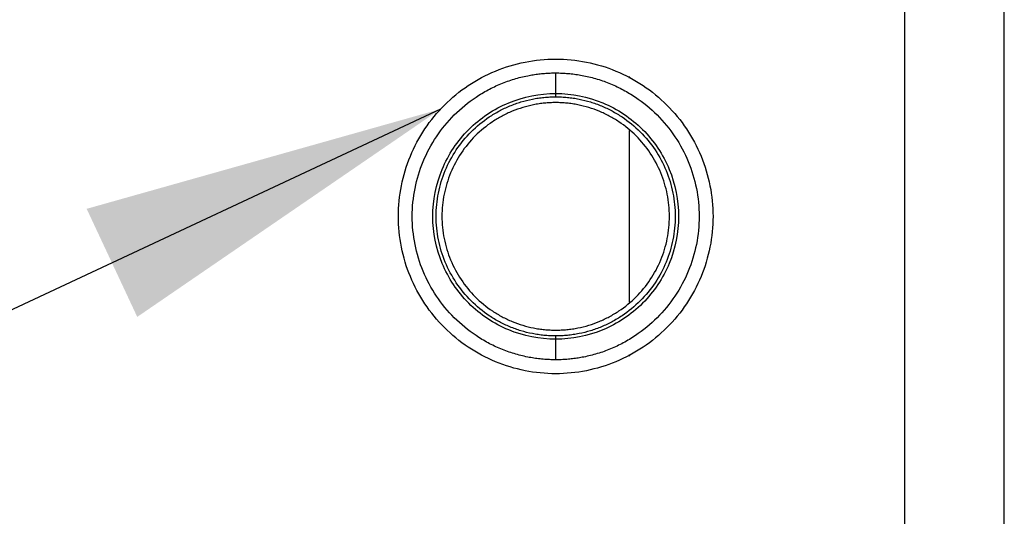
# Model space of a CAD drawing. Header units: inches. Extents: x 3 to 150, y 3 to 116.
# Tile 21 of 57: x 37.24 to 42.18, y 91.8 to 94.3. Entities that reach past the tile are written whole.
import ezdxf

# ---------------------------------------------------------------- set-up
doc = ezdxf.new("R2010")
doc.units = ezdxf.units.IN
doc.header["$LTSCALE"] = 14
doc.header["$MEASUREMENT"] = 0
doc.layers.add('TEXT', color=140, linetype='Continuous', lineweight=25)
doc.dimstyles.new('SLDDIMSTYLE3', dxfattribs={"dimtxt": 0.18, "dimasz": 1.82, "dimexe": 0, "dimexo": 0.0625, "dimgap": 0, "dimtad": 0, "dimtih": 1, "dimtoh": 1, "dimdec": 0, "dimrnd": 1e-09, "dimzin": 0, "dimdsep": 46, "dimtxsty": 'Standard', "dimsah": 1, "dimcen": 0.09, "dimadec": 0, "dimazin": 0, "dimtfac": 1.82, "dimtdec": 0, "dimtofl": 0, "dimtmove": 0, "dimatfit": 3, "dimfxl": 0, "dimfrac": 2, "dimtolj": 1, "dimtzin": 0, "dimarcsym": 0})

msp = doc.modelspace()

# ---------------------------------------------------------------- linework, layer by layer
for p, q in [((41.6821, 103.934), (41.6821, 89.833)), ((42.1821, 86.9436), (42.1821, 103.9244)), ((39.9321, 93.9252), (39.9321, 94.0283)), ((40.3021, 94.0016), (40.3021, 94.0105)), ((39.9321, 93.9086), (39.9321, 93.9252)), ((40.3021, 92.8782), (40.3021, 93.7399)), ((39.9321, 92.6928), (39.9321, 92.7095)), ((39.9321, 92.5898), (39.9321, 92.6928)), ((40.3021, 92.6076), (40.3021, 92.6165))]:
    msp.add_line(p, q)
for points, knots in [([(39.9321, 92.52), (39.8804, 92.52), (39.8288, 92.5251), (39.7275, 92.5453), (39.6778, 92.5603), (39.5824, 92.5999), (39.5366, 92.6243), (39.4508, 92.6817), (39.4107, 92.7146), (39.3376, 92.7877), (39.3047, 92.8278), (39.2473, 92.9136), (39.2229, 92.9594), (39.1834, 93.0548), (39.1683, 93.1045), (39.1481, 93.2058), (39.1431, 93.2574), (39.1431, 93.3607), (39.1481, 93.4123), (39.1683, 93.5136), (39.1834, 93.5633), (39.2229, 93.6587), (39.2473, 93.7045), (39.3047, 93.7903), (39.3376, 93.8304), (39.4107, 93.9035), (39.4508, 93.9364), (39.5366, 93.9938), (39.5824, 94.0182), (39.6778, 94.0577), (39.7275, 94.0728), (39.8288, 94.093), (39.8804, 94.098), (39.9321, 94.098)], [0, 0, 0, 0, 0.0625, 0.0625, 0.125, 0.125, 0.1875, 0.1875, 0.25, 0.25, 0.3125, 0.3125, 0.375, 0.375, 0.4375, 0.4375, 0.5, 0.5, 0.5625, 0.5625, 0.625, 0.625, 0.6875, 0.6875, 0.75, 0.75, 0.8125, 0.8125, 0.875, 0.875, 0.9375, 0.9375, 1, 1, 1, 1]), ([(39.9321, 94.098), (39.9837, 94.098), (40.0353, 94.093), (40.1366, 94.0728), (40.1863, 94.0577), (40.2817, 94.0182), (40.3275, 93.9938), (40.4133, 93.9364), (40.4534, 93.9035), (40.5265, 93.8304), (40.5594, 93.7903), (40.6168, 93.7045), (40.6412, 93.6587), (40.6808, 93.5633), (40.6958, 93.5136), (40.716, 93.4123), (40.7211, 93.3607), (40.7211, 93.2574), (40.716, 93.2058), (40.6958, 93.1045), (40.6808, 93.0548), (40.6412, 92.9594), (40.6168, 92.9136), (40.5594, 92.8278), (40.5265, 92.7877), (40.4534, 92.7146), (40.4133, 92.6817), (40.3275, 92.6243), (40.2817, 92.5999), (40.1863, 92.5603), (40.1366, 92.5453), (40.0353, 92.5251), (39.9837, 92.52), (39.9321, 92.52)], [0, 0, 0, 0, 0.0625, 0.0625, 0.125, 0.125, 0.1875, 0.1875, 0.25, 0.25, 0.3125, 0.3125, 0.375, 0.375, 0.4375, 0.4375, 0.5, 0.5, 0.5625, 0.5625, 0.625, 0.625, 0.6875, 0.6875, 0.75, 0.75, 0.8125, 0.8125, 0.875, 0.875, 0.9375, 0.9375, 1, 1, 1, 1]), ([(39.9321, 92.5898), (39.9268, 92.5898), (39.9163, 92.5899), (39.9006, 92.5904), (39.885, 92.5912), (39.8694, 92.5924), (39.8538, 92.594), (39.8382, 92.5958), (39.8227, 92.5981), (39.8072, 92.6006), (39.7737, 92.6069), (39.7229, 92.6196), (39.6564, 92.6434), (39.5924, 92.6737), (39.5117, 92.7221), (39.4201, 92.7972), (39.3301, 92.9069), (39.2632, 93.032), (39.222, 93.1678), (39.2081, 93.309), (39.222, 93.4503), (39.2632, 93.5861), (39.3301, 93.7112), (39.4201, 93.8209), (39.5116, 93.896), (39.5924, 93.9444), (39.6563, 93.9746), (39.7229, 93.9985), (39.7778, 94.0122), (39.8195, 94.0197), (39.8475, 94.0235), (39.8756, 94.0263), (39.9038, 94.028), (39.9226, 94.0282), (39.9321, 94.0283)], [0, 0, 0, 0, 0.006967, 0.013922, 0.020869, 0.027811, 0.034752, 0.041695, 0.048643, 0.0556, 0.062568, 0.093836, 0.125113, 0.15638, 0.187657, 0.250126, 0.312595, 0.375064, 0.437533, 0.500001, 0.56247, 0.624939, 0.687408, 0.749877, 0.812345, 0.843613, 0.87489, 0.906157, 0.937434, 0.949965, 0.962468, 0.974962, 0.987466, 1, 1, 1, 1]), ([(39.9321, 94.0283), (39.9373, 94.0283), (39.9478, 94.0282), (39.9635, 94.0277), (39.9791, 94.0269), (39.9948, 94.0257), (40.0104, 94.0241), (40.0259, 94.0222), (40.0414, 94.02), (40.0569, 94.0175), (40.0904, 94.0112), (40.1412, 93.9985), (40.2077, 93.9746), (40.2717, 93.9444), (40.3525, 93.896), (40.444, 93.8209), (40.534, 93.7112), (40.6009, 93.5861), (40.6421, 93.4503), (40.656, 93.309), (40.6421, 93.1678), (40.6009, 93.032), (40.534, 92.9069), (40.444, 92.7972), (40.3525, 92.7221), (40.2717, 92.6737), (40.2078, 92.6434), (40.1412, 92.6196), (40.0863, 92.6059), (40.0446, 92.5984), (40.0166, 92.5945), (39.9885, 92.5918), (39.9603, 92.5901), (39.9415, 92.5899), (39.9321, 92.5898)], [0, 0, 0, 0, 0.0069666, 0.0139218, 0.0208689, 0.0278113, 0.0347523, 0.0416952, 0.0486433, 0.0555999, 0.0625684, 0.0938358, 0.1251129, 0.1563803, 0.1876574, 0.2501262, 0.312595, 0.3750638, 0.4375326, 0.5000014, 0.5624702, 0.624939, 0.6874078, 0.7498765, 0.8123453, 0.8436128, 0.8748898, 0.9061573, 0.9374343, 0.9499653, 0.962468, 0.9749617, 0.987466, 1, 1, 1, 1]), ([(39.9321, 92.6928), (39.8514, 92.6928), (39.7708, 92.7089), (39.6217, 92.7706), (39.5534, 92.8163), (39.4393, 92.9304), (39.3936, 92.9987), (39.3319, 93.1478), (39.3159, 93.2284), (39.3159, 93.3897), (39.3319, 93.4703), (39.3936, 93.6194), (39.4393, 93.6877), (39.5534, 93.8018), (39.6217, 93.8475), (39.7708, 93.9092), (39.8514, 93.9252), (39.9321, 93.9252)], [0, 0, 0, 0, 0.125, 0.125, 0.25, 0.25, 0.375, 0.375, 0.5, 0.5, 0.625, 0.625, 0.75, 0.75, 0.875, 0.875, 1, 1, 1, 1]), ([(39.9321, 92.7095), (39.9271, 92.7096), (39.9173, 92.7096), (39.9026, 92.7102), (39.8879, 92.7111), (39.8733, 92.7123), (39.8587, 92.714), (39.8441, 92.7159), (39.8296, 92.7183), (39.8006, 92.7237), (39.7577, 92.7344), (39.7023, 92.7543), (39.649, 92.7794), (39.5817, 92.8198), (39.5054, 92.8824), (39.4304, 92.9738), (39.3746, 93.0781), (39.3403, 93.1913), (39.3287, 93.309), (39.3403, 93.4268), (39.3746, 93.54), (39.4304, 93.6443), (39.5054, 93.7357), (39.5816, 93.7983), (39.649, 93.8386), (39.7023, 93.8638), (39.7577, 93.8837), (39.8054, 93.8956), (39.8441, 93.9023), (39.8733, 93.9059), (39.9026, 93.9082), (39.9222, 93.9084), (39.9321, 93.9086)], [0, 0, 0, 0, 0.007836, 0.015659, 0.023472, 0.031281, 0.039091, 0.046905, 0.054729, 0.062568, 0.093835, 0.125113, 0.156379, 0.187658, 0.250126, 0.312595, 0.375064, 0.437533, 0.500002, 0.562471, 0.62494, 0.687409, 0.749878, 0.812347, 0.843614, 0.874892, 0.906158, 0.937436, 0.953094, 0.968715, 0.984338, 1, 1, 1, 1]), ([(39.9321, 93.8795), (39.9274, 93.8795), (39.918, 93.8794), (39.904, 93.8789), (39.8901, 93.8781), (39.8761, 93.8769), (39.8622, 93.8753), (39.8484, 93.8734), (39.8345, 93.8712), (39.807, 93.8661), (39.7662, 93.8559), (39.7134, 93.837), (39.6627, 93.813), (39.5986, 93.7746), (39.526, 93.715), (39.4546, 93.628), (39.4016, 93.5288), (39.3689, 93.4211), (39.3579, 93.309), (39.3689, 93.197), (39.4016, 93.0893), (39.4546, 92.99), (39.526, 92.903), (39.5986, 92.8435), (39.6627, 92.8051), (39.7134, 92.7811), (39.7662, 92.7622), (39.8115, 92.7509), (39.8483, 92.7445), (39.8761, 92.7411), (39.904, 92.7389), (39.9227, 92.7387), (39.9321, 92.7385)], [0, 0, 0, 0, 0.0078362, 0.0156587, 0.023472, 0.0312811, 0.0390905, 0.046905, 0.0547293, 0.0625682, 0.0938345, 0.1251129, 0.1563791, 0.1876575, 0.2501265, 0.3125954, 0.3750644, 0.4375334, 0.5000023, 0.5624713, 0.6249402, 0.6874092, 0.7498782, 0.8123471, 0.8436134, 0.8748918, 0.906158, 0.9374364, 0.953094, 0.9687152, 0.9843379, 1, 1, 1, 1]), ([(39.9321, 93.9252), (40.0127, 93.9252), (40.0933, 93.9092), (40.2424, 93.8475), (40.3107, 93.8018), (40.4248, 93.6877), (40.4705, 93.6194), (40.5322, 93.4703), (40.5483, 93.3897), (40.5483, 93.2284), (40.5322, 93.1478), (40.4705, 92.9987), (40.4248, 92.9304), (40.3107, 92.8163), (40.2424, 92.7706), (40.0933, 92.7089), (40.0127, 92.6928), (39.9321, 92.6928)], [0, 0, 0, 0, 0.125, 0.125, 0.25, 0.25, 0.375, 0.375, 0.5, 0.5, 0.625, 0.625, 0.75, 0.75, 0.875, 0.875, 1, 1, 1, 1]), ([(39.9321, 93.9086), (39.937, 93.9085), (39.9468, 93.9085), (39.9615, 93.9079), (39.9762, 93.907), (39.9908, 93.9058), (40.0054, 93.9041), (40.02, 93.9021), (40.0345, 93.8998), (40.0635, 93.8944), (40.1064, 93.8837), (40.1618, 93.8638), (40.2151, 93.8386), (40.2825, 93.7983), (40.3587, 93.7357), (40.4338, 93.6443), (40.4895, 93.54), (40.5238, 93.4268), (40.5354, 93.309), (40.5238, 93.1913), (40.4895, 93.0781), (40.4338, 92.9738), (40.3587, 92.8824), (40.2825, 92.8198), (40.2151, 92.7795), (40.1619, 92.7543), (40.1064, 92.7344), (40.0587, 92.7225), (40.02, 92.7158), (39.9908, 92.7122), (39.9615, 92.7099), (39.9419, 92.7097), (39.9321, 92.7095)], [0, 0, 0, 0, 0.007836, 0.015659, 0.023472, 0.031281, 0.039091, 0.046905, 0.054729, 0.062568, 0.093835, 0.125113, 0.156379, 0.187658, 0.250126, 0.312595, 0.375064, 0.437533, 0.500002, 0.562471, 0.62494, 0.687409, 0.749878, 0.812347, 0.843614, 0.874892, 0.906158, 0.937436, 0.953094, 0.968715, 0.984338, 1, 1, 1, 1]), ([(39.9321, 92.7385), (39.9367, 92.7386), (39.9461, 92.7386), (39.9601, 92.7392), (39.974, 92.74), (39.988, 92.7412), (40.0019, 92.7428), (40.0157, 92.7447), (40.0296, 92.7469), (40.0571, 92.752), (40.0979, 92.7622), (40.1507, 92.7811), (40.2014, 92.8051), (40.2655, 92.8435), (40.3381, 92.903), (40.4095, 92.99), (40.4625, 93.0893), (40.4952, 93.197), (40.5062, 93.309), (40.4952, 93.4211), (40.4625, 93.5288), (40.4095, 93.628), (40.3381, 93.715), (40.2655, 93.7746), (40.2014, 93.813), (40.1507, 93.837), (40.0979, 93.8559), (40.0526, 93.8672), (40.0158, 93.8736), (39.988, 93.877), (39.9601, 93.8792), (39.9414, 93.8794), (39.9321, 93.8795)], [0, 0, 0, 0, 0.007836, 0.015659, 0.023472, 0.031281, 0.03909, 0.046905, 0.054729, 0.062568, 0.093834, 0.125113, 0.156379, 0.187658, 0.250126, 0.312595, 0.375064, 0.437533, 0.500002, 0.562471, 0.62494, 0.687409, 0.749878, 0.812347, 0.843613, 0.874892, 0.906158, 0.937436, 0.953094, 0.968715, 0.984338, 1, 1, 1, 1])]:
    msp.add_open_spline(points, degree=3, knots=knots)

# ---------------------------------------------------------------- leaders
at = {"layer": 'TEXT'}
msp.add_leader([(39.355, 93.8472), (21.4051, 85.448), (17.9051, 85.448)], dimstyle='SLDDIMSTYLE3', dxfattribs=at)

doc.saveas('drawing.dxf')
